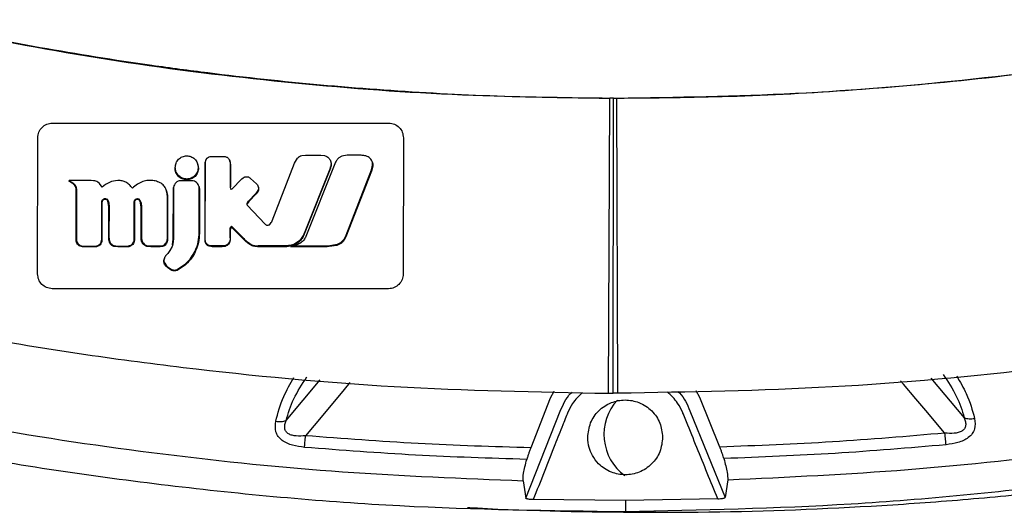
# Model space of a CAD drawing. Header units: millimetres. Extents: x 15 to 415, y 5 to 292.
# Tile 19 of 30: x 186.5 to 200.12, y 218.36 to 225.18. Entities that reach past the tile are written whole.
import ezdxf

# ---------------------------------------------------------------- set-up
doc = ezdxf.new("R2010")
doc.units = ezdxf.units.MM

msp = doc.modelspace()

# ---------------------------------------------------------------- linework, layer by layer
at = {"color": 7, "linetype": 'Continuous', "lineweight": 25}
for p, q in [((194.6426, 220.0093), (194.6618, 224.0885)), ((194.7119, 224.0903), (194.6618, 224.0904)), ((194.7075, 220.0092), (194.7119, 224.0898)), ((194.7119, 224.0903), (194.762, 224.0902)), ((194.7723, 220.0092), (194.762, 224.0869)), ((186.953, 223.7465), (191.6065, 223.7465)), ((186.7495, 221.6591), (186.7516, 223.5428)), ((191.8075, 223.5428), (191.8055, 221.6589)), ((189.0677, 223.1916), (189.0685, 223.206)), ((189.0677, 223.1916), (189.0702, 223.1989)), ((189.0684, 222.1267), (189.0702, 223.1989)), ((189.0685, 223.206), (189.0709, 223.2134)), ((189.0702, 223.1989), (189.0709, 223.2134)), ((189.0752, 223.2328), (189.0723, 223.2234)), ((189.1355, 223.2827), (189.1596, 223.2844)), ((189.1596, 223.2844), (189.3209, 223.2843)), ((189.3209, 223.2843), (189.3451, 223.2823)), ((189.4094, 223.2148), (189.4073, 223.2191)), ((189.9924, 222.3958), (190.3022, 223.1932)), ((190.3022, 223.1932), (190.3411, 223.2592)), ((190.4048, 223.2973), (190.4527, 223.3022)), ((190.4527, 223.3022), (190.664, 223.3021)), ((190.664, 223.3021), (190.7154, 223.2968)), ((190.8041, 223.2089), (190.8019, 223.2161)), ((190.9547, 223.2881), (190.9154, 223.2648)), ((191.0318, 223.3006), (190.9547, 223.2881)), ((191.2237, 223.3005), (191.0318, 223.3006)), ((189.0659, 222.1183), (189.0677, 223.1916)), ((189.4128, 223.1765), (189.4127, 222.8672)), ((189.4153, 223.1738), (189.4128, 223.1765)), ((189.4153, 223.1738), (189.4153, 222.8641)), ((190.7975, 223.1336), (190.436, 222.2207)), ((190.7995, 223.1237), (190.4373, 222.209)), ((190.8602, 223.1844), (190.4587, 222.1787)), ((190.8, 223.1401), (190.7975, 223.1336)), ((190.7995, 223.1237), (190.7975, 223.1336)), ((190.802, 223.1303), (190.7995, 223.1237)), ((190.802, 223.1303), (190.8, 223.1401)), ((191.3653, 223.0836), (191.0124, 222.1728)), ((191.0152, 222.1954), (191.3655, 223.0994)), ((191.3837, 223.151), (191.3653, 223.0836)), ((191.3655, 223.0994), (191.3653, 223.0836)), ((191.3655, 223.0994), (191.3818, 223.1664)), ((191.3818, 223.1664), (191.3837, 223.151)), ((187.1848, 222.9511), (187.1787, 222.9449)), ((187.4883, 222.9511), (187.1848, 222.9511)), ((187.5229, 222.9492), (187.4883, 222.9511)), ((187.6036, 222.9097), (187.5796, 222.9296)), ((187.8606, 222.9517), (187.8587, 222.9516)), ((188.373, 222.9463), (188.363, 222.9483)), ((188.7331, 222.9487), (188.7256, 222.9485)), ((188.8834, 222.9486), (188.7331, 222.9487)), ((189.4355, 222.8305), (189.5745, 222.9735)), ((189.5745, 222.9735), (189.5932, 222.99)), ((189.686, 222.9886), (189.695, 222.9808)), ((189.695, 222.9808), (189.7753, 222.9064)), ((187.2843, 222.8484), (187.2815, 222.8419)), ((187.2832, 222.8247), (187.2815, 222.8419)), ((187.282, 222.1345), (187.2832, 222.8247)), ((187.2858, 222.8306), (187.2832, 222.8247)), ((187.2843, 222.8484), (187.2858, 222.8306)), ((187.2858, 222.8306), (187.2846, 222.1467)), ((187.6405, 222.8585), (187.6036, 222.9097)), ((188.5331, 222.8104), (188.5309, 222.8175)), ((188.5321, 222.8103), (188.5453, 222.7448)), ((188.6254, 222.1644), (188.6265, 222.8297)), ((188.6265, 222.8297), (188.6283, 222.8544)), ((188.6289, 222.8364), (188.6265, 222.8297)), ((188.6289, 222.8364), (188.6278, 222.1742)), ((188.6305, 222.8611), (188.6283, 222.8544)), ((188.6305, 222.8611), (188.6289, 222.8364)), ((188.6341, 222.8775), (188.6312, 222.8676)), ((188.9813, 222.8679), (188.9789, 222.8759)), ((188.984, 222.833), (188.9813, 222.8654)), ((188.9813, 222.8654), (188.9833, 222.8595)), ((188.9833, 222.8595), (188.9864, 222.8271)), ((188.9839, 222.2427), (188.984, 222.833)), ((188.984, 222.833), (188.9864, 222.8271)), ((188.9864, 222.8271), (188.9863, 222.2339)), ((189.4262, 222.8252), (189.4265, 222.8301)), ((189.7954, 222.8129), (189.7668, 222.773)), ((189.7993, 222.8065), (189.7716, 222.7659)), ((189.7753, 222.9064), (189.7823, 222.8996)), ((189.7993, 222.8065), (189.7954, 222.8129)), ((189.8033, 222.8572), (189.8011, 222.8645)), ((187.6366, 222.6474), (187.6369, 222.6586)), ((187.6369, 222.6586), (187.6392, 222.6496)), ((187.6392, 222.6496), (187.639, 222.6383)), ((187.6746, 222.7017), (187.677, 222.6917)), ((187.7042, 222.6967), (187.7066, 222.6851)), ((187.7215, 222.6656), (187.7204, 222.6793)), ((187.7341, 222.5928), (187.7215, 222.6656)), ((188.0851, 222.1453), (188.0852, 222.6541)), ((188.0852, 222.6549), (188.0876, 222.6463)), ((188.1187, 222.6994), (188.1223, 222.69)), ((188.1555, 222.6916), (188.1642, 222.6812)), ((188.1555, 222.6916), (188.1587, 222.679)), ((188.1663, 222.6672), (188.1587, 222.679)), ((188.1642, 222.6812), (188.1663, 222.6672)), ((188.1822, 222.5864), (188.1663, 222.6672)), ((188.5434, 222.7414), (188.543, 222.7517)), ((188.543, 222.7517), (188.5453, 222.7448)), ((188.5432, 222.152), (188.5434, 222.7414)), ((188.5434, 222.7414), (188.5458, 222.7343)), ((188.5453, 222.7448), (188.5458, 222.7343)), ((188.5458, 222.7343), (188.5456, 222.1437)), ((189.6685, 222.6611), (189.6453, 222.628)), ((189.7668, 222.773), (189.6638, 222.6684)), ((189.6685, 222.6611), (189.6638, 222.6684)), ((189.7716, 222.7659), (189.6685, 222.6611)), ((189.7716, 222.7659), (189.7668, 222.773)), ((187.6363, 222.1387), (187.6366, 222.6474)), ((187.6366, 222.6474), (187.639, 222.6383)), ((187.639, 222.6383), (187.6387, 222.1284)), ((187.7335, 222.1483), (187.7341, 222.5928)), ((187.7366, 222.608), (187.7341, 222.5928)), ((187.7366, 222.608), (187.7359, 222.1645)), ((188.0876, 222.6463), (188.0875, 222.136)), ((188.1819, 222.152), (188.1822, 222.5864)), ((188.1847, 222.6026), (188.1822, 222.5864)), ((188.1847, 222.6026), (188.1843, 222.1692)), ((189.6453, 222.628), (189.6424, 222.6346)), ((189.6433, 222.6204), (189.6482, 222.6132)), ((189.6482, 222.6132), (189.8977, 222.3485)), ((188.9838, 222.2316), (188.9839, 222.2427)), ((188.9839, 222.2427), (188.9863, 222.2339)), ((189.4118, 222.1754), (189.412, 222.2856)), ((189.4144, 222.2694), (189.412, 222.2856)), ((189.4144, 222.2694), (189.4142, 222.159)), ((189.4243, 222.3019), (189.4144, 222.2694)), ((189.4243, 222.3019), (189.4246, 222.3155)), ((189.428, 222.309), (189.4243, 222.3019)), ((189.4246, 222.3155), (189.4296, 222.3203)), ((189.428, 222.309), (189.429, 222.3163)), ((189.429, 222.3163), (189.4296, 222.3203)), ((189.6005, 222.1376), (189.4302, 222.3087)), ((189.4314, 222.3197), (189.6016, 222.1487)), ((189.8977, 222.3485), (189.9019, 222.3445)), ((187.2846, 222.1467), (187.282, 222.1345)), ((187.2837, 222.113), (187.282, 222.1345)), ((187.2861, 222.1252), (187.2837, 222.113)), ((187.2846, 222.1467), (187.2861, 222.1252)), ((187.6363, 222.1387), (187.6387, 222.1284)), ((187.7359, 222.1645), (187.7335, 222.1483)), ((188.0849, 222.1351), (188.0851, 222.1453)), ((188.0849, 222.1351), (188.0873, 222.1257)), ((188.0851, 222.1453), (188.0875, 222.136)), ((188.0875, 222.136), (188.0873, 222.1257)), ((188.1843, 222.1692), (188.1819, 222.152)), ((188.5423, 222.1315), (188.5432, 222.152)), ((188.5423, 222.1315), (188.5449, 222.123)), ((188.5432, 222.152), (188.5456, 222.1437)), ((188.5456, 222.1437), (188.5449, 222.123)), ((188.6155, 222.0614), (188.6251, 222.1405)), ((188.6276, 222.1507), (188.6183, 222.0717)), ((188.6251, 222.1405), (188.6254, 222.1643)), ((188.6251, 222.1405), (188.6276, 222.1507)), ((188.6278, 222.1742), (188.6254, 222.1644)), ((188.6278, 222.1742), (188.6276, 222.1507)), ((188.9839, 222.2316), (188.9862, 222.2226)), ((188.9862, 222.2339), (188.9862, 222.2226)), ((189.0659, 222.1183), (189.0684, 222.1267)), ((189.4118, 222.1623), (189.4118, 222.1754)), ((189.4142, 222.159), (189.4118, 222.1754)), ((189.4118, 222.1623), (189.4142, 222.1459)), ((189.4142, 222.159), (189.4142, 222.1459)), ((189.6005, 222.1376), (189.6016, 222.1487)), ((189.611, 222.1265), (189.6005, 222.1376)), ((189.6016, 222.1487), (189.6119, 222.1378)), ((189.611, 222.1265), (189.6119, 222.1378)), ((190.436, 222.2207), (190.4228, 222.1913)), ((190.4239, 222.1796), (190.4228, 222.1913)), ((190.4373, 222.209), (190.4239, 222.1796)), ((190.4373, 222.209), (190.436, 222.2207)), ((191.0152, 222.1954), (191.0124, 222.1728)), ((187.37, 222.0461), (187.3699, 222.0348)), ((187.3894, 222.0342), (187.3699, 222.0348)), ((187.37, 222.0461), (187.3891, 222.0455)), ((187.3891, 222.0455), (187.5432, 222.0456)), ((187.3891, 222.0455), (187.3894, 222.0342)), ((187.5461, 222.0344), (187.3894, 222.0342)), ((187.5432, 222.0456), (187.5461, 222.0344)), ((187.7488, 222.1017), (187.7483, 222.0859)), ((187.8091, 222.0515), (187.8595, 222.0458)), ((187.8091, 222.0515), (187.812, 222.0389)), ((187.8628, 222.0346), (187.812, 222.0389)), ((187.8595, 222.0458), (187.9837, 222.0459)), ((187.8595, 222.0458), (187.8628, 222.0346)), ((187.9872, 222.0347), (187.8628, 222.0346)), ((187.9837, 222.0459), (188.0065, 222.0475)), ((187.9837, 222.0459), (187.9872, 222.0347)), ((188.01, 222.0365), (187.9872, 222.0347)), ((188.0065, 222.0475), (188.01, 222.0365)), ((188.2012, 222.0979), (188.2014, 222.0813)), ((188.2539, 222.0545), (188.3134, 222.0463)), ((188.2539, 222.0545), (188.2576, 222.0414)), ((188.3177, 222.0351), (188.2576, 222.0414)), ((188.3134, 222.0463), (188.4376, 222.0464)), ((188.3134, 222.0463), (188.3177, 222.0351)), ((188.4421, 222.0351), (188.3177, 222.0351)), ((188.4376, 222.0464), (188.4706, 222.0498)), ((188.4376, 222.0464), (188.4421, 222.0351)), ((188.475, 222.0391), (188.4421, 222.0351)), ((188.4706, 222.0498), (188.475, 222.0391)), ((188.5792, 221.9845), (188.5478, 221.9437)), ((188.6088, 222.0395), (188.5792, 221.9845)), ((188.6183, 222.0717), (188.6088, 222.0395)), ((188.9271, 221.9766), (188.9326, 221.9881)), ((188.9345, 221.9781), (188.929, 221.9664)), ((188.9325, 221.9881), (188.9346, 221.9781)), ((189.1199, 222.0422), (189.1237, 222.0524)), ((189.1611, 222.0357), (189.1199, 222.0422)), ((189.1651, 222.0468), (189.1237, 222.0524)), ((189.1611, 222.0357), (189.1651, 222.0468)), ((189.2975, 222.036), (189.1611, 222.0357)), ((189.3014, 222.0471), (189.1651, 222.0468)), ((189.2975, 222.036), (189.3014, 222.0471)), ((189.3451, 222.0413), (189.2975, 222.036)), ((189.3486, 222.0538), (189.3014, 222.0471)), ((189.3451, 222.0413), (189.3486, 222.0538)), ((189.3917, 222.0724), (189.3923, 222.088)), ((189.7968, 222.0369), (189.7974, 222.048)), ((190.1979, 222.037), (189.7968, 222.0369)), ((190.198, 222.0481), (189.7974, 222.048)), ((190.1979, 222.037), (190.198, 222.0481)), ((190.2655, 222.048), (190.2483, 222.0369)), ((190.7492, 222.0369), (190.2483, 222.0369)), ((190.2655, 222.048), (190.7626, 222.0479)), ((190.8877, 222.0555), (190.7492, 222.0369)), ((190.7626, 222.0479), (190.7492, 222.0369)), ((190.7626, 222.0479), (190.8988, 222.0717)), ((190.8988, 222.0717), (190.8877, 222.0555)), ((190.9058, 222.0614), (190.8877, 222.0555)), ((190.8988, 222.0717), (190.9153, 222.0786)), ((190.9153, 222.0786), (190.9058, 222.0614)), ((188.4967, 221.8368), (188.4948, 221.8253)), ((188.4986, 221.8659), (188.4951, 221.8546)), ((188.4967, 221.8368), (188.5064, 221.8066)), ((188.5037, 221.882), (188.5004, 221.873)), ((188.5478, 221.9438), (188.5193, 221.9083)), ((188.5055, 221.7948), (188.4948, 221.8253)), ((188.5064, 221.8066), (188.5055, 221.7948)), ((188.5312, 221.761), (188.5055, 221.7948)), ((188.5064, 221.8066), (188.5318, 221.7727)), ((188.5318, 221.7727), (188.5312, 221.761)), ((188.5472, 221.7471), (188.5312, 221.761)), ((188.5318, 221.7727), (188.5477, 221.7585)), ((188.5477, 221.7585), (188.5472, 221.7471)), ((188.5971, 221.7138), (188.5472, 221.7471)), ((188.5477, 221.7585), (188.5971, 221.7249)), ((188.5971, 221.7249), (188.6072, 221.7198)), ((188.5971, 221.7249), (188.5971, 221.7138)), ((188.6074, 221.7086), (188.5971, 221.7138)), ((188.6072, 221.7197), (188.6074, 221.7086)), ((188.6756, 221.7192), (188.6798, 221.7208)), ((188.6756, 221.7192), (188.6783, 221.7089)), ((188.7931, 221.7874), (188.6783, 221.7089)), ((188.6783, 221.7089), (188.6798, 221.7209)), ((188.6798, 221.7208), (188.7922, 221.7985)), ((188.7922, 221.7985), (188.8023, 221.8073)), ((188.8036, 221.7965), (188.7931, 221.7874)), ((188.8023, 221.8073), (188.8036, 221.7965)), ((191.6041, 221.4554), (186.9505, 221.4556)), ((193.8399, 219.9428), (193.5699, 219.255)), ((193.8901, 220.0332), (193.84, 219.9427)), ((194.6426, 220.0093), (194.7075, 220.0092)), ((194.7723, 220.0092), (194.7075, 220.0092)), ((195.9077, 219.9512), (195.8573, 220.0414)), ((196.1834, 219.2657), (195.9078, 219.9512)), ((193.5017, 218.5568), (193.9777, 219.7596)), ((195.7708, 219.7669), (196.2566, 218.5681)), ((193.4632, 218.8004), (193.5017, 218.5568)), ((196.2936, 218.812), (196.2566, 218.5681)), ((194.8793, 218.5283), (193.6039, 218.5391)), ((196.1546, 218.5495), (194.8793, 218.5283)), ((194.8793, 218.5283), (194.8798, 218.3731))]:
    msp.add_line(p, q, dxfattribs=at)
at = {"color": 8, "linetype": 'Continuous', "lineweight": 25}
for p, q in [((199.102, 220.2179), (199.5649, 219.6717)), ((190.1853, 219.6333), (190.6546, 220.1964)), ((195.2858, 218.3871), (195.2858, 218.3629))]:
    msp.add_line(p, q, dxfattribs=at)
at = {"color": 7, "linetype": 'Continuous', "lineweight": 25, "flags": 128}
for points in [[(188.6595, 223.1784), (188.6582, 223.174), (188.6569, 223.1695)], [(188.9665, 223.1694), (188.9652, 223.1739), (188.9639, 223.1784)]]:
    msp.add_lwpolyline(points, dxfattribs=at)
at = {"color": 8, "linetype": 'Continuous', "lineweight": 25, "flags": 128}
for points in [[(191.0686, 220.1589), (190.9883, 220.0627), (190.6933, 219.7087), (190.4543, 219.4219)], [(199.2976, 219.458), (199.2656, 219.4957), (199.175, 219.6027), (199.033, 219.7702), (198.8936, 219.9347), (198.7256, 220.133), (198.6849, 220.181)]]:
    msp.add_lwpolyline(points, dxfattribs=at)
at = {"color": 7, "linetype": 'Continuous', "lineweight": 25}
msp.add_arc((195.2858, 219.439), 0.7042, 137.42474, 233.83541, dxfattribs=at)
for points, knots in [([(184.8657, 225.1764), (184.993, 225.1485), (185.6299, 225.0091), (186.7822, 224.7854), (188.0701, 224.5795), (189.3626, 224.4072), (190.6594, 224.2678), (191.9601, 224.1736), (193.2944, 224.1092), (194.1085, 224.0993), (194.6618, 224.0926)], [0, 0, 0, 0, 0.0396097, 0.1980702, 0.3565307, 0.4357523, 0.5942128, 0.7526733, 0.8318948, 1, 1, 1, 1]), ([(194.762, 224.0916), (195.585, 224.1044), (197.2309, 224.13), (199.6921, 224.3396), (202.1409, 224.663), (203.7539, 224.9912), (204.5604, 225.1553)], [0, 0, 0, 0, 0.2500019, 0.5000025, 0.7500019, 1, 1, 1, 1]), ([(185.4365, 225.0407), (186.195, 224.8955), (187.7139, 224.6047), (190.0182, 224.316), (192.336, 224.1269), (193.8865, 224.1013), (194.6618, 224.0885)], [0, 0, 0, 0, 0.2493578, 0.499317, 0.7496183, 1, 1, 1, 1]), ([(203.9911, 225.0186), (203.2827, 224.8838), (201.9158, 224.6237), (199.9213, 224.3625), (198.0704, 224.1941), (196.3664, 224.1025), (195.2799, 224.0919), (194.762, 224.0869)], [0, 0, 0, 0, 0.2327957, 0.4491893, 0.6491853, 0.8327877, 1, 1, 1, 1]), ([(186.7516, 223.5428), (186.7546, 223.5693), (186.7605, 223.6221), (186.8063, 223.6899), (186.8621, 223.7277), (186.913, 223.7443), (186.9397, 223.7458), (186.953, 223.7465)], [0, 0, 0, 0, 0.2503102, 0.4997534, 0.7487008, 0.8751896, 1, 1, 1, 1]), ([(191.6065, 223.7465), (191.6198, 223.7458), (191.6464, 223.7444), (191.6973, 223.728), (191.7529, 223.69), (191.7988, 223.6221), (191.8046, 223.5692), (191.8075, 223.5428)], [0, 0, 0, 0, 0.1248864, 0.250704, 0.4999645, 0.7492097, 1, 1, 1, 1]), ([(188.8115, 222.9727), (188.7921, 222.9748), (188.7521, 222.9791), (188.6993, 223.014), (188.6686, 223.058), (188.6552, 223.0996), (188.6509, 223.1425), (188.6611, 223.1955), (188.6959, 223.2489), (188.7401, 223.2786), (188.7801, 223.2917), (188.8012, 223.2928), (188.8118, 223.2934)], [0, 0, 0, 0, 0.1156663, 0.2377452, 0.3656497, 0.4315089, 0.4995938, 0.6243961, 0.7497386, 0.8739922, 0.9363324, 1, 1, 1, 1]), ([(188.8118, 223.2934), (188.8311, 223.2914), (188.8708, 223.2871), (188.9236, 223.2526), (188.9545, 223.2086), (188.968, 223.1668), (188.9723, 223.1238), (188.9621, 223.0707), (188.9274, 223.0174), (188.8833, 222.9876), (188.8433, 222.9745), (188.8222, 222.9733), (188.8115, 222.9727)], [0, 0, 0, 0, 0.1146809, 0.2364064, 0.3646006, 0.4308834, 0.4995757, 0.6243522, 0.7497476, 0.873755, 0.9361553, 1, 1, 1, 1]), ([(189.0709, 223.2134), (189.0724, 223.2218), (189.0756, 223.2385), (189.0902, 223.2599), (189.1105, 223.2762), (189.1271, 223.2805), (189.1355, 223.2827)], [0, 0, 0, 0, 0.2501354, 0.499631, 0.7495725, 1, 1, 1, 1]), ([(189.3451, 223.2823), (189.3509, 223.2809), (189.3627, 223.2779), (189.3783, 223.268), (189.3916, 223.255), (189.3974, 223.2443), (189.4003, 223.2389)], [0, 0, 0, 0, 0.2432699, 0.499143, 0.748901, 1, 1, 1, 1]), ([(189.4003, 223.2389), (189.404, 223.2288), (189.4114, 223.2087), (189.4124, 223.1873), (189.4128, 223.1765)], [0, 0, 0, 0, 0.4996494, 1, 1, 1, 1]), ([(189.4008, 223.2357), (189.405, 223.226), (189.4137, 223.2063), (189.4148, 223.1848), (189.4153, 223.1738)], [0, 0, 0, 0, 0.49057278, 1, 1, 1, 1]), ([(190.3411, 223.2592), (190.3502, 223.2681), (190.3683, 223.2859), (190.3926, 223.2935), (190.4048, 223.2973)], [0, 0, 0, 0, 0.5002303, 1, 1, 1, 1]), ([(190.7154, 223.2968), (190.7235, 223.2944), (190.7397, 223.2895), (190.7616, 223.2757), (190.7799, 223.2582), (190.794, 223.2372), (190.8034, 223.2142), (190.8077, 223.1895), (190.8071, 223.1643), (190.8024, 223.1483), (190.8, 223.1401)], [0, 0, 0, 0, 0.1254362, 0.2501919, 0.3812077, 0.5000363, 0.6265505, 0.7499255, 0.8734667, 1, 1, 1, 1]), ([(190.8037, 223.2088), (190.8043, 223.2074), (190.8079, 223.1983), (190.8098, 223.1798), (190.8095, 223.1545), (190.8045, 223.1383), (190.802, 223.1303)], [0, 0, 0, 0, 0.05385756, 0.36933591, 0.68614322, 1, 1, 1, 1]), ([(190.9154, 223.2648), (190.904, 223.2532), (190.8809, 223.2295), (190.8672, 223.1995), (190.8602, 223.1844)], [0, 0, 0, 0, 0.4934657, 1, 1, 1, 1]), ([(191.3202, 223.2786), (191.3052, 223.285), (191.2744, 223.2981), (191.2409, 223.2997), (191.2237, 223.3005)], [0, 0, 0, 0, 0.4858373, 1, 1, 1, 1]), ([(191.3818, 223.1664), (191.3817, 223.1776), (191.3814, 223.2002), (191.3685, 223.2318), (191.3486, 223.2598), (191.3296, 223.2723), (191.3202, 223.2786)], [0, 0, 0, 0, 0.2492171, 0.4993756, 0.750297, 1, 1, 1, 1]), ([(191.3754, 223.2103), (191.3785, 223.2019), (191.3857, 223.1828), (191.3844, 223.1625), (191.3837, 223.151)], [0, 0, 0, 0, 0.4375638, 1, 1, 1, 1]), ([(188.8115, 222.9615), (188.8008, 222.9621), (188.7795, 222.9633), (188.7388, 222.9765), (188.6937, 223.0068), (188.6591, 223.0611), (188.6459, 223.1192), (188.6554, 223.1546), (188.6594, 223.1694)], [0, 0, 0, 0, 0.1067978, 0.2123594, 0.4235513, 0.6351049, 0.8465025, 1, 1, 1, 1]), ([(188.9639, 223.1697), (188.9679, 223.1546), (188.9773, 223.119), (188.9637, 223.0608), (188.9292, 223.0067), (188.8841, 222.9765), (188.8435, 222.9633), (188.8222, 222.9621), (188.8115, 222.9615)], [0, 0, 0, 0, 0.1555739, 0.3659821, 0.5772807, 0.7882864, 0.893573, 1, 1, 1, 1]), ([(187.2815, 222.8419), (187.2786, 222.8511), (187.2725, 222.8711), (187.2393, 222.9099), (187.2042, 222.9302), (187.1787, 222.9449)], [0, 0, 0, 0, 0.1936759, 0.4161728, 1, 1, 1, 1]), ([(187.1848, 222.9511), (187.2098, 222.9368), (187.2444, 222.917), (187.2762, 222.8779), (187.2817, 222.8578), (187.2843, 222.8484)], [0, 0, 0, 0, 0.57860254, 0.8017906, 1, 1, 1, 1]), ([(187.5796, 222.9296), (187.5711, 222.9343), (187.5533, 222.944), (187.5333, 222.9474), (187.5229, 222.9492)], [0, 0, 0, 0, 0.4796058, 1, 1, 1, 1]), ([(187.8587, 222.9516), (187.8581, 222.9516), (187.8185, 222.95), (187.7365, 222.9332), (187.673, 222.8837), (187.6405, 222.8585)], [0, 0, 0, 0, 0.00643087, 0.49262253, 1, 1, 1, 1]), ([(188.0605, 222.8449), (188.0472, 222.8619), (188.0218, 222.8944), (187.9721, 222.9295), (187.9174, 222.9499), (187.8794, 222.9511), (187.8606, 222.9517)], [0, 0, 0, 0, 0.2734505, 0.5217707, 0.7623982, 1, 1, 1, 1]), ([(188.363, 222.9483), (188.3358, 222.9515), (188.2822, 222.9577), (188.2019, 222.9404), (188.1259, 222.9032), (188.083, 222.8649), (188.0605, 222.8449)], [0, 0, 0, 0, 0.2448356, 0.4820558, 0.7287592, 1, 1, 1, 1]), ([(188.543, 222.7517), (188.5399, 222.7763), (188.5341, 222.8227), (188.4987, 222.8835), (188.443, 222.927), (188.3973, 222.9396), (188.373, 222.9463)], [0, 0, 0, 0, 0.2646087, 0.4987344, 0.7334632, 1, 1, 1, 1]), ([(188.7256, 222.9485), (188.7139, 222.9468), (188.6905, 222.9434), (188.6607, 222.9234), (188.6386, 222.8953), (188.6332, 222.8725), (188.6305, 222.8611)], [0, 0, 0, 0, 0.2502209, 0.4998642, 0.7495083, 1, 1, 1, 1]), ([(188.9813, 222.8654), (188.9782, 222.8767), (188.972, 222.8991), (188.9489, 222.9262), (188.9185, 222.945), (188.8951, 222.9474), (188.8834, 222.9486)], [0, 0, 0, 0, 0.2503196, 0.5003455, 0.7501557, 1, 1, 1, 1]), ([(189.5932, 222.99), (189.6003, 222.9944), (189.6146, 223.003), (189.6398, 223.0064), (189.6649, 223.0023), (189.6789, 222.9932), (189.686, 222.9886)], [0, 0, 0, 0, 0.250107, 0.4996233, 0.749539, 1, 1, 1, 1]), ([(189.4128, 222.8672), (189.4132, 222.8603), (189.4141, 222.8466), (189.4224, 222.8356), (189.4265, 222.8301)], [0, 0, 0, 0, 0.5002721, 1, 1, 1, 1]), ([(189.7823, 222.8996), (189.7871, 222.8934), (189.7968, 222.8812), (189.8033, 222.8584), (189.8037, 222.8348), (189.7982, 222.8202), (189.7954, 222.8129)], [0, 0, 0, 0, 0.250037, 0.499196, 0.7490691, 1, 1, 1, 1]), ([(189.8027, 222.857), (189.8033, 222.8555), (189.8065, 222.8466), (189.8063, 222.8287), (189.8016, 222.8139), (189.7993, 222.8065)], [0, 0, 0, 0, 0.09590457, 0.54635834, 1, 1, 1, 1]), ([(187.6369, 222.6586), (187.6377, 222.6637), (187.6392, 222.6737), (187.6476, 222.6867), (187.6592, 222.697), (187.6691, 222.7), (187.674, 222.7015)], [0, 0, 0, 0, 0.2507348, 0.4994238, 0.7493944, 1, 1, 1, 1]), ([(187.677, 222.6917), (187.672, 222.6904), (187.662, 222.6879), (187.65, 222.6778), (187.6414, 222.6648), (187.64, 222.6547), (187.6392, 222.6496)], [0, 0, 0, 0, 0.2514264, 0.4998368, 0.7488795, 1, 1, 1, 1]), ([(187.6746, 222.7017), (187.6798, 222.7023), (187.6899, 222.7036), (187.6992, 222.6991), (187.7037, 222.697)], [0, 0, 0, 0, 0.50498888, 1, 1, 1, 1]), ([(187.7066, 222.6851), (187.7021, 222.6877), (187.6929, 222.6929), (187.6824, 222.6921), (187.677, 222.6917)], [0, 0, 0, 0, 0.495831, 1, 1, 1, 1]), ([(187.7042, 222.6967), (187.7074, 222.6944), (187.714, 222.6896), (187.7182, 222.6828), (187.7204, 222.6793)], [0, 0, 0, 0, 0.4925007, 1, 1, 1, 1]), ([(187.7215, 222.6656), (187.7198, 222.6694), (187.7162, 222.677), (187.7098, 222.6824), (187.7066, 222.6851)], [0, 0, 0, 0, 0.5033688, 1, 1, 1, 1]), ([(187.7204, 222.6793), (187.7251, 222.668), (187.7347, 222.6452), (187.736, 222.6205), (187.7366, 222.608)], [0, 0, 0, 0, 0.49476213, 1, 1, 1, 1]), ([(188.0852, 222.6549), (188.0857, 222.6599), (188.0866, 222.6698), (188.094, 222.683), (188.1047, 222.6939), (188.114, 222.6975), (188.1187, 222.6994)], [0, 0, 0, 0, 0.2508672, 0.5002625, 0.7494535, 1, 1, 1, 1]), ([(188.1223, 222.69), (188.1174, 222.6885), (188.1077, 222.6853), (188.0966, 222.6747), (188.089, 222.6614), (188.0881, 222.6514), (188.0876, 222.6463)], [0, 0, 0, 0, 0.2508509, 0.501047, 0.7479318, 1, 1, 1, 1]), ([(188.1187, 222.6994), (188.1219, 222.7001), (188.1283, 222.7015), (188.1382, 222.7005), (188.1477, 222.6975), (188.1529, 222.6936), (188.1555, 222.6916)], [0, 0, 0, 0, 0.2492554, 0.5008012, 0.7522549, 1, 1, 1, 1]), ([(188.1587, 222.679), (188.1563, 222.6812), (188.1515, 222.6858), (188.1422, 222.6897), (188.1322, 222.6916), (188.1256, 222.6905), (188.1223, 222.69)], [0, 0, 0, 0, 0.24619523, 0.49918879, 0.74988988, 1, 1, 1, 1]), ([(188.1642, 222.6812), (188.1703, 222.6687), (188.1824, 222.6439), (188.1839, 222.6164), (188.1847, 222.6026)], [0, 0, 0, 0, 0.500273, 1, 1, 1, 1]), ([(189.6638, 222.6684), (189.6591, 222.6634), (189.6498, 222.6536), (189.6448, 222.6409), (189.6424, 222.6346)], [0, 0, 0, 0, 0.49995044, 1, 1, 1, 1]), ([(189.6424, 222.6346), (189.6419, 222.6322), (189.6409, 222.6274), (189.6425, 222.6227), (189.6433, 222.6204)], [0, 0, 0, 0, 0.5001859, 1, 1, 1, 1]), ([(189.6453, 222.628), (189.6445, 222.6256), (189.643, 222.6208), (189.6444, 222.616), (189.645, 222.6136)], [0, 0, 0, 0, 0.505157, 1, 1, 1, 1]), ([(189.9608, 222.3459), (189.9674, 222.3534), (189.9806, 222.3683), (189.9885, 222.3866), (189.9924, 222.3958)], [0, 0, 0, 0, 0.499375, 1, 1, 1, 1]), ([(189.412, 222.2856), (189.4121, 222.2885), (189.4124, 222.2941), (189.4156, 222.3048), (189.421, 222.3112), (189.4246, 222.3155)], [0, 0, 0, 0, 0.2615164, 0.4994852, 1, 1, 1, 1]), ([(189.9019, 222.3445), (189.9063, 222.3413), (189.9151, 222.335), (189.9316, 222.3328), (189.9478, 222.3361), (189.9565, 222.3426), (189.9608, 222.3459)], [0, 0, 0, 0, 0.2500181, 0.4997563, 0.7494282, 1, 1, 1, 1]), ([(187.3699, 222.0348), (187.3595, 222.0364), (187.3386, 222.0398), (187.3119, 222.0577), (187.2915, 222.0824), (187.2863, 222.1028), (187.2837, 222.113)], [0, 0, 0, 0, 0.2500638, 0.4999306, 0.7492386, 1, 1, 1, 1]), ([(187.2861, 222.1252), (187.2885, 222.1151), (187.2933, 222.0948), (187.313, 222.07), (187.339, 222.0517), (187.3597, 222.048), (187.37, 222.0461)], [0, 0, 0, 0, 0.2507381, 0.5001165, 0.7499734, 1, 1, 1, 1]), ([(187.5457, 222.0456), (187.5577, 222.0473), (187.5817, 222.0505), (187.6117, 222.0722), (187.6322, 222.1028), (187.6349, 222.1267), (187.6363, 222.1387)], [0, 0, 0, 0, 0.2504476, 0.4996527, 0.7490453, 1, 1, 1, 1]), ([(187.6387, 222.1284), (187.6373, 222.1163), (187.6345, 222.0919), (187.6135, 222.061), (187.5829, 222.0389), (187.5584, 222.0359), (187.5461, 222.0344)], [0, 0, 0, 0, 0.25062785, 0.49982809, 0.74952311, 1, 1, 1, 1]), ([(187.7483, 222.0859), (187.7439, 222.0957), (187.7351, 222.1156), (187.734, 222.1373), (187.7335, 222.1483)], [0, 0, 0, 0, 0.4914919, 1, 1, 1, 1]), ([(187.7359, 222.1645), (187.7364, 222.1535), (187.7374, 222.1319), (187.745, 222.1117), (187.7488, 222.1017)], [0, 0, 0, 0, 0.5096871, 1, 1, 1, 1]), ([(188.0065, 222.0475), (188.0169, 222.0502), (188.0377, 222.0556), (188.0627, 222.0763), (188.0803, 222.1035), (188.0833, 222.1246), (188.0849, 222.1351)], [0, 0, 0, 0, 0.2503459, 0.5003555, 0.7499164, 1, 1, 1, 1]), ([(188.0873, 222.1257), (188.086, 222.1151), (188.0833, 222.0939), (188.0658, 222.0665), (188.0411, 222.0452), (188.0204, 222.0394), (188.01, 222.0365)], [0, 0, 0, 0, 0.2502472, 0.5002421, 0.7501296, 1, 1, 1, 1]), ([(188.2014, 222.0813), (188.1957, 222.0922), (188.1841, 222.1144), (188.1826, 222.1393), (188.1819, 222.152)], [0, 0, 0, 0, 0.4903583, 1, 1, 1, 1]), ([(188.1843, 222.1692), (188.1849, 222.1565), (188.1862, 222.1317), (188.1963, 222.109), (188.2012, 222.0979)], [0, 0, 0, 0, 0.5106146, 1, 1, 1, 1]), ([(188.4706, 222.0498), (188.4799, 222.0527), (188.4985, 222.0586), (188.5207, 222.0782), (188.5371, 222.1028), (188.5406, 222.1219), (188.5423, 222.1315)], [0, 0, 0, 0, 0.2490419, 0.499378, 0.7495871, 1, 1, 1, 1]), ([(188.5449, 222.123), (188.5434, 222.1134), (188.5403, 222.0941), (188.5245, 222.0691), (188.5028, 222.0488), (188.4842, 222.0423), (188.475, 222.0391)], [0, 0, 0, 0, 0.2496934, 0.4992955, 0.7502944, 1, 1, 1, 1]), ([(188.9325, 221.9881), (188.9472, 222.0259), (188.9776, 222.1042), (188.9817, 222.1882), (188.9839, 222.2316)], [0, 0, 0, 0, 0.4828047, 1, 1, 1, 1]), ([(188.9862, 222.2226), (188.9841, 222.179), (188.9799, 222.0947), (188.9493, 222.0161), (188.9346, 221.9781)], [0, 0, 0, 0, 0.5170703, 1, 1, 1, 1]), ([(189.1199, 222.0422), (189.1122, 222.0456), (189.0969, 222.0523), (189.0797, 222.0709), (189.068, 222.0933), (189.0666, 222.1099), (189.0659, 222.1183)], [0, 0, 0, 0, 0.2496792, 0.4994412, 0.7460947, 1, 1, 1, 1]), ([(189.1237, 222.0524), (189.1159, 222.0555), (189.1004, 222.0618), (189.0827, 222.0798), (189.0707, 222.1019), (189.0692, 222.1185), (189.0684, 222.1267)], [0, 0, 0, 0, 0.2500147, 0.4994396, 0.749207, 1, 1, 1, 1]), ([(189.4142, 222.1459), (189.4133, 222.1325), (189.4117, 222.1063), (189.3982, 222.0836), (189.3917, 222.0724)], [0, 0, 0, 0, 0.5100202, 1, 1, 1, 1]), ([(189.4118, 222.1623), (189.4111, 222.1493), (189.4096, 222.1232), (189.3981, 222.0997), (189.3923, 222.088)], [0, 0, 0, 0, 0.5006647, 1, 1, 1, 1]), ([(189.7968, 222.0369), (189.7792, 222.0377), (189.7435, 222.0392), (189.6763, 222.0657), (189.637, 222.1022), (189.611, 222.1265)], [0, 0, 0, 0, 0.2474033, 0.5007969, 1, 1, 1, 1]), ([(189.6119, 222.1378), (189.64, 222.1119), (189.6805, 222.0746), (189.7483, 222.05), (189.7812, 222.0487), (189.7974, 222.048)], [0, 0, 0, 0, 0.5362503, 0.7714817, 1, 1, 1, 1]), ([(190.4239, 222.1796), (190.4121, 222.1601), (190.3889, 222.1217), (190.3357, 222.0782), (190.2711, 222.0482), (190.2231, 222.0409), (190.1979, 222.037)], [0, 0, 0, 0, 0.2445536, 0.4813546, 0.727978, 1, 1, 1, 1]), ([(190.4228, 222.1913), (190.4112, 222.1719), (190.3885, 222.1336), (190.3359, 222.0898), (190.2714, 222.0595), (190.2233, 222.052), (190.198, 222.0481)], [0, 0, 0, 0, 0.2429029, 0.4789636, 0.7258486, 1, 1, 1, 1]), ([(190.4587, 222.1787), (190.4501, 222.1615), (190.433, 222.1273), (190.3883, 222.0878), (190.3315, 222.06), (190.2884, 222.0521), (190.2655, 222.048)], [0, 0, 0, 0, 0.2351839, 0.4671801, 0.7165278, 1, 1, 1, 1]), ([(191.0124, 222.1728), (191.0072, 222.1605), (190.997, 222.1364), (190.9726, 222.1053), (190.9423, 222.0793), (190.9182, 222.0675), (190.9058, 222.0614)], [0, 0, 0, 0, 0.2521992, 0.4954923, 0.7411088, 1, 1, 1, 1]), ([(190.9153, 222.0786), (190.9374, 222.0934), (190.9817, 222.123), (191.004, 222.1712), (191.0152, 222.1954)], [0, 0, 0, 0, 0.4988995, 1, 1, 1, 1]), ([(187.812, 222.0389), (187.8054, 222.0407), (187.7922, 222.0441), (187.7745, 222.0549), (187.7591, 222.0686), (187.7519, 222.0801), (187.7483, 222.0859)], [0, 0, 0, 0, 0.24823616, 0.49970375, 0.75039411, 1, 1, 1, 1]), ([(187.7488, 222.1017), (187.752, 222.0958), (187.7585, 222.0839), (187.773, 222.0694), (187.7898, 222.0578), (187.8027, 222.0536), (187.8091, 222.0515)], [0, 0, 0, 0, 0.2496628, 0.5003288, 0.7518123, 1, 1, 1, 1]), ([(188.2012, 222.0979), (188.2079, 222.0881), (188.2213, 222.0687), (188.2431, 222.0593), (188.2539, 222.0545)], [0, 0, 0, 0, 0.5002995, 1, 1, 1, 1]), ([(188.2576, 222.0414), (188.2463, 222.0454), (188.2237, 222.0533), (188.2088, 222.072), (188.2014, 222.0813)], [0, 0, 0, 0, 0.4997678, 1, 1, 1, 1]), ([(188.8023, 221.8073), (188.8277, 221.8328), (188.8776, 221.8832), (188.9108, 221.9457), (188.9271, 221.9766)], [0, 0, 0, 0, 0.5067507, 1, 1, 1, 1]), ([(189.3917, 222.0724), (189.3853, 222.0653), (189.3725, 222.0509), (189.3542, 222.0445), (189.3451, 222.0413)], [0, 0, 0, 0, 0.500345, 1, 1, 1, 1]), ([(189.3923, 222.088), (189.3866, 222.0804), (189.375, 222.0652), (189.3574, 222.0576), (189.3486, 222.0538)], [0, 0, 0, 0, 0.5004212, 1, 1, 1, 1]), ([(188.4948, 221.8253), (188.4941, 221.8302), (188.4927, 221.84), (188.4943, 221.8497), (188.4951, 221.8546)], [0, 0, 0, 0, 0.5025676, 1, 1, 1, 1]), ([(188.4986, 221.8659), (188.4975, 221.861), (188.4953, 221.8514), (188.4963, 221.8416), (188.4967, 221.8368)], [0, 0, 0, 0, 0.5015695, 1, 1, 1, 1]), ([(188.5194, 221.9083), (188.5145, 221.9014), (188.5052, 221.8884), (188.5007, 221.8731), (188.4986, 221.8659)], [0, 0, 0, 0, 0.5250302, 1, 1, 1, 1]), ([(188.929, 221.9664), (188.9126, 221.9355), (188.8793, 221.8727), (188.8291, 221.8221), (188.8036, 221.7965)], [0, 0, 0, 0, 0.4928901, 1, 1, 1, 1]), ([(188.6072, 221.7198), (188.6124, 221.7178), (188.6228, 221.7138), (188.6464, 221.7112), (188.6637, 221.716), (188.6756, 221.7192)], [0, 0, 0, 0, 0.2382984, 0.4780255, 1, 1, 1, 1]), ([(188.6783, 221.7089), (188.6666, 221.7054), (188.6491, 221.7002), (188.6245, 221.7023), (188.6131, 221.7065), (188.6074, 221.7086)], [0, 0, 0, 0, 0.4991511, 0.7496639, 1, 1, 1, 1]), ([(186.9505, 221.4556), (186.9239, 221.4588), (186.8707, 221.4652), (186.8042, 221.5127), (186.7584, 221.5799), (186.7525, 221.6327), (186.7495, 221.6591)], [0, 0, 0, 0, 0.2500233, 0.499713, 0.7493925, 1, 1, 1, 1]), ([(191.8055, 221.6589), (191.8025, 221.6326), (191.7964, 221.5799), (191.7507, 221.5122), (191.6948, 221.4745), (191.644, 221.4579), (191.6173, 221.4562), (191.6041, 221.4554)], [0, 0, 0, 0, 0.2497506, 0.499274, 0.7483867, 0.8749771, 1, 1, 1, 1]), ([(183.0978, 221.3784), (184.028, 221.1728), (185.9016, 220.7588), (188.7693, 220.3425), (191.6894, 220.0659), (193.6549, 220.0283), (194.6426, 220.0093)], [0, 0, 0, 0, 0.2452357, 0.4939429, 0.7456845, 1, 1, 1, 1]), ([(206.32, 221.3535), (205.39, 221.1501), (203.5165, 220.7403), (200.6487, 220.3302), (197.7273, 220.0595), (195.7608, 220.026), (194.7723, 220.0092)], [0, 0, 0, 0, 0.2450661, 0.4936995, 0.745491, 1, 1, 1, 1]), ([(190.1853, 219.6333), (190.2152, 219.7328), (190.275, 219.9316), (190.4071, 220.1339), (190.4731, 220.2351)], [0, 0, 0, 0, 0.499929, 1, 1, 1, 1]), ([(199.2722, 220.2711), (199.3391, 220.1705), (199.4728, 219.9692), (199.5342, 219.7709), (199.5649, 219.6717)], [0, 0, 0, 0, 0.5000701, 1, 1, 1, 1]), ([(196.2936, 218.812), (197.1257, 218.8509), (198.79, 218.9286), (201.2746, 219.2051), (203.7451, 219.5878), (205.3718, 219.948), (206.1851, 220.128)], [0, 0, 0, 0, 0.24999865, 0.50000431, 0.75000725, 1, 1, 1, 1]), ([(183.5613, 220.0356), (184.3761, 219.8621), (186.0056, 219.5153), (188.4791, 219.1528), (190.9659, 218.8966), (192.6308, 218.8325), (193.4632, 218.8004)], [0, 0, 0, 0, 0.2499927, 0.4999957, 0.7500014, 1, 1, 1, 1]), ([(194.8798, 218.3731), (195.9202, 218.3955), (198.0013, 218.4401), (201.1098, 218.7504), (204.1986, 219.2222), (206.2261, 219.6962), (207.24, 219.9332)], [0, 0, 0, 0, 0.24990717, 0.49992972, 0.74991812, 1, 1, 1, 1]), ([(182.5073, 219.8321), (183.5231, 219.6034), (185.5544, 219.146), (188.647, 218.6995), (191.7579, 218.4146), (193.8393, 218.3869), (194.8798, 218.3731)], [0, 0, 0, 0, 0.25008186, 0.50007027, 0.75009284, 1, 1, 1, 1]), ([(194.3576, 219.3979), (194.3653, 219.4665), (194.3808, 219.6031), (194.4833, 219.7483), (194.5899, 219.8351), (194.7096, 219.8969), (194.8746, 219.929), (195.0405, 219.8974), (195.1622, 219.8347), (195.2691, 219.7469), (195.3698, 219.6028), (195.3857, 219.4688), (195.3936, 219.4021)], [0, 0, 0, 0, 0.1265073, 0.2519467, 0.3164776, 0.3811538, 0.5001071, 0.6209388, 0.6866507, 0.7524977, 0.8768256, 1, 1, 1, 1]), ([(195.2858, 218.3629), (195.4852, 218.3636), (196.4827, 218.3673), (197.8788, 218.4176), (199.4709, 218.5284), (201.06, 218.6766), (202.6436, 218.8797), (204.4026, 219.1689), (205.9454, 219.4644), (207.0853, 219.7343), (207.6553, 219.8693)], [0, 0, 0, 0, 0.047903, 0.2395636, 0.3353745, 0.4311854, 0.622846, 0.7186568, 0.8593284, 1, 1, 1, 1]), ([(199.5649, 219.6717), (199.5715, 219.6525), (199.5841, 219.6155), (199.5866, 219.5624), (199.5703, 219.5165), (199.5332, 219.4834), (199.4825, 219.4638), (199.4036, 219.4507), (199.3404, 219.4551), (199.2976, 219.458)], [0, 0, 0, 0, 0.14029015, 0.26975447, 0.38862782, 0.50398823, 0.62040762, 0.74204464, 1, 1, 1, 1]), ([(199.7077, 219.6619), (199.7132, 219.6117), (199.7215, 219.5366), (199.6783, 219.4496), (199.625, 219.3958), (199.5558, 219.3554), (199.4533, 219.3166), (199.3686, 219.305), (199.3125, 219.2973)], [0, 0, 0, 0, 0.2656408, 0.3968422, 0.5251999, 0.6477998, 0.7671354, 1, 1, 1, 1]), ([(199.5649, 219.6717), (199.5751, 219.6682), (199.5955, 219.6613), (199.6311, 219.6567), (199.6689, 219.6563), (199.6948, 219.6601), (199.7077, 219.6619)], [0, 0, 0, 0, 0.2499993, 0.5000022, 0.7500013, 1, 1, 1, 1]), ([(190.4406, 219.261), (190.3845, 219.2682), (190.2997, 219.2792), (190.1969, 219.3171), (190.1273, 219.357), (190.0737, 219.4103), (190.0297, 219.497), (190.0374, 219.5721), (190.0426, 219.6224)], [0, 0, 0, 0, 0.23286394, 0.3521987, 0.4748008, 0.60315697, 0.73435622, 1, 1, 1, 1]), ([(190.0426, 219.6224), (190.0555, 219.6207), (190.0814, 219.6171), (190.1192, 219.6178), (190.1548, 219.6227), (190.1751, 219.6298), (190.1853, 219.6333)], [0, 0, 0, 0, 0.2499995, 0.5000005, 0.7499927, 1, 1, 1, 1]), ([(190.4543, 219.4219), (190.4114, 219.4186), (190.3483, 219.4137), (190.2693, 219.4261), (190.2185, 219.4453), (190.1811, 219.4781), (190.1645, 219.5239), (190.1665, 219.577), (190.1788, 219.6141), (190.1853, 219.6333)], [0, 0, 0, 0, 0.2579557, 0.3795916, 0.496012, 0.6113757, 0.730246, 0.8597104, 1, 1, 1, 1]), ([(190.4406, 219.261), (190.4415, 219.2711), (190.4432, 219.2913), (190.4466, 219.3311), (190.4503, 219.3751), (190.453, 219.4063), (190.4543, 219.4219)], [0, 0, 0, 0, 0.2500048, 0.5000062, 0.7500042, 1, 1, 1, 1]), ([(193.5699, 219.255), (193.05, 219.2706), (192.0101, 219.3018), (190.9729, 219.3818), (190.4543, 219.4219)], [0, 0, 0, 0, 0.5000252, 1, 1, 1, 1]), ([(195.3936, 219.4021), (195.386, 219.3333), (195.371, 219.1963), (195.2686, 219.0504), (195.1618, 218.9632), (195.0418, 218.9012), (194.8764, 218.8689), (194.7101, 218.9007), (194.5884, 218.9637), (194.4955, 219.0398), (194.4211, 219.1399), (194.3682, 219.2652), (194.3613, 219.3513), (194.3576, 219.3979)], [0, 0, 0, 0, 0.1264441, 0.2517768, 0.316271, 0.380914, 0.4998032, 0.6205416, 0.686053, 0.7516998, 0.8411149, 0.9141163, 1, 1, 1, 1]), ([(199.2976, 219.458), (198.7793, 219.4138), (197.7428, 219.3252), (196.7032, 219.2855), (196.1834, 219.2657)], [0, 0, 0, 0, 0.49997485, 1, 1, 1, 1]), ([(199.3125, 219.2973), (199.3116, 219.3074), (199.3097, 219.3276), (199.306, 219.3673), (199.3019, 219.4113), (199.299, 219.4425), (199.2976, 219.458)], [0, 0, 0, 0, 0.2500093, 0.4999974, 0.7499999, 1, 1, 1, 1]), ([(193.5145, 219.0948), (193.0016, 219.1107), (191.9757, 219.1424), (190.9523, 219.2214), (190.4406, 219.261)], [0, 0, 0, 0, 0.4999668, 1, 1, 1, 1]), ([(193.5699, 219.255), (193.564, 219.2398), (193.5523, 219.2095), (193.5367, 219.1659), (193.5233, 219.1258), (193.5174, 219.1051), (193.5145, 219.0948)], [0, 0, 0, 0, 0.2515178, 0.5001764, 0.751832, 1, 1, 1, 1]), ([(196.24, 219.106), (196.2371, 219.1162), (196.231, 219.1369), (196.2173, 219.1768), (196.2014, 219.2203), (196.1894, 219.2505), (196.1834, 219.2657)], [0, 0, 0, 0, 0.2481116, 0.4998203, 0.7484661, 1, 1, 1, 1]), ([(199.3125, 219.2973), (198.8012, 219.2535), (197.7785, 219.1661), (196.7528, 219.126), (196.24, 219.106)], [0, 0, 0, 0, 0.5000333, 1, 1, 1, 1]), ([(193.4632, 218.8004), (193.463, 218.829), (193.4625, 218.8865), (193.4971, 219.0251), (193.5145, 219.0948)], [0, 0, 0, 0, 0.4964751, 1, 1, 1, 1]), ([(196.24, 219.106), (196.258, 219.0364), (196.2937, 218.8981), (196.2936, 218.8406), (196.2936, 218.812)], [0, 0, 0, 0, 0.5035258, 1, 1, 1, 1]), ([(196.1546, 218.5495), (196.1676, 218.5501), (196.1916, 218.5513), (196.219, 218.5546), (196.2366, 218.5581), (196.2476, 218.5614), (196.2549, 218.5647), (196.256, 218.567), (196.2566, 218.5681)], [0, 0, 0, 0, 0.2525256, 0.467043, 0.6032425, 0.7369495, 0.8689155, 1, 1, 1, 1]), ([(192.6942, 218.4306), (192.786, 218.4252), (193.6487, 218.3748), (194.5132, 218.3685), (195.2858, 218.3629)], [0, 0, 0, 0, 0.1063928, 1, 1, 1, 1]), ([(193.6039, 218.5391), (193.5923, 218.5395), (193.5684, 218.5403), (193.5407, 218.5435), (193.5222, 218.5469), (193.5112, 218.55), (193.5036, 218.5533), (193.5023, 218.5557), (193.5017, 218.5568)], [0, 0, 0, 0, 0.2240226, 0.4669929, 0.5990116, 0.7281738, 0.863994, 1, 1, 1, 1])]:
    msp.add_open_spline(points, degree=3, knots=knots, dxfattribs=at)
at = {"color": 8, "linetype": 'Continuous', "lineweight": 25}
for points, knots in [([(190.0426, 219.6224), (190.0728, 219.7358), (190.1255, 219.9337), (190.2438, 220.1406), (190.2944, 220.229)], [0, 0, 0, 0, 0.5725291, 1, 1, 1, 1]), ([(199.4601, 220.2496), (199.508, 220.1673), (199.6244, 219.9671), (199.6768, 219.775), (199.7077, 219.6619)], [0, 0, 0, 0, 0.4113149, 1, 1, 1, 1]), ([(194.2854, 220.0207), (194.2353, 219.9722), (194.1506, 219.8901), (194.097, 219.7826), (194.0735, 219.7256), (194.0559, 219.6811), (194.0342, 219.6264), (193.9809, 219.4918), (193.8401, 219.136), (193.7039, 218.7919), (193.6039, 218.5391)], [0, 0, 0, 0, 0.1262175, 0.2137136, 0.2165073, 0.2388191, 0.3010793, 0.3240465, 0.5033451, 1, 1, 1, 1]), ([(193.9777, 219.7596), (194.0155, 219.8501), (194.0568, 219.9491), (194.1343, 220.0192), (194.141, 220.0253)], [0, 0, 0, 0, 0.9139492, 1, 1, 1, 1]), ([(196.1546, 218.5495), (196.1067, 218.6677), (195.963, 219.0223), (195.8065, 219.4085), (195.6944, 219.6852), (195.6769, 219.7281), (195.6534, 219.7851), (195.5969, 219.8965), (195.509, 219.9802), (195.4573, 220.0295)], [0, 0, 0, 0, 0.2322018, 0.6966046, 0.7585708, 0.7757431, 0.7808765, 0.8709269, 1, 1, 1, 1]), ([(195.6025, 220.0338), (195.6102, 220.027), (195.6894, 219.9568), (195.7322, 219.857), (195.7708, 219.7669)], [0, 0, 0, 0, 0.0968167, 1, 1, 1, 1])]:
    msp.add_open_spline(points, degree=3, knots=knots, dxfattribs=at)

doc.saveas('drawing.dxf')
